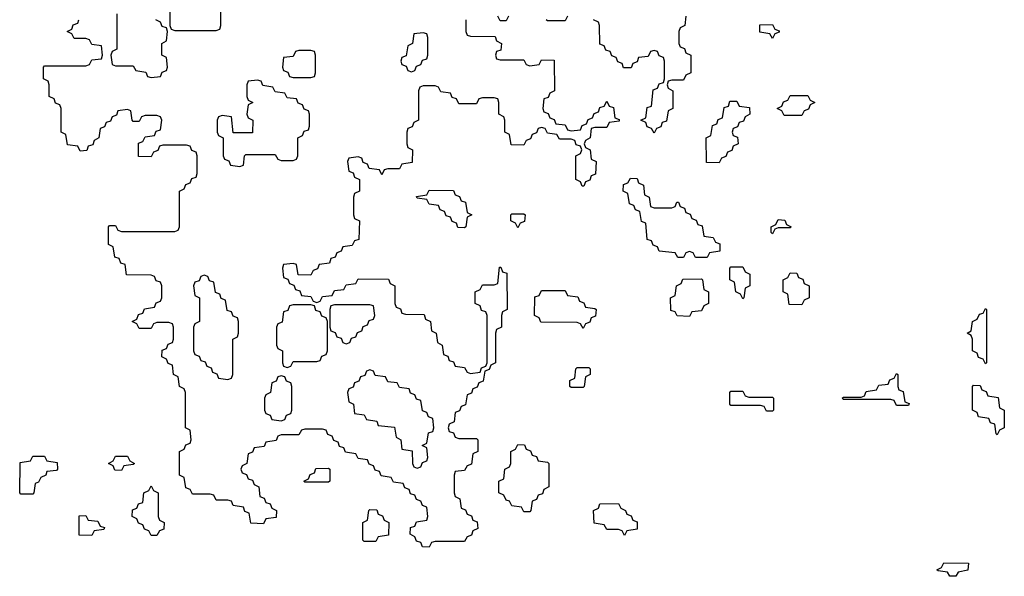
# Model space of a CAD drawing. Header units: inches. Extents: x 2886961 to 3052306, y 543424 to 918523.
# Tile 17 of 117: x 2895306 to 2898634, y 755148 to 757030. Entities that reach past the tile are written whole.
import ezdxf

# ---------------------------------------------------------------- set-up
doc = ezdxf.new("R2010")
doc.units = ezdxf.units.IN
doc.header["$MEASUREMENT"] = 0
doc.layers.add('C8795', color=7, linetype='Continuous')

msp = doc.modelspace()

# ---------------------------------------------------------------- linework, layer by layer
at = {"layer": 'C8795', "color": 6}
for points in [[(2895814, 757090), (2895814, 757010), (2895818, 756998), (2895830, 756994), (2895970, 756994), (2895982, 756998), (2895986, 757010), (2895987.3, 757112.7)], [(2896814, 757030), (2896814, 756990), (2896818, 756978), (2896830, 756974), (2896912.7, 756972.7), (2896918, 756958), (2896934, 756950), (2896932.7, 756927.3), (2896918, 756922), (2896914, 756910), (2896918, 756898), (2896930, 756894), (2897010, 756894), (2897018, 756878), (2897030, 756874), (2897062, 756878), (2897070, 756894), (2897112.7, 756892.7), (2897114, 756790), (2897098, 756782), (2897092.7, 756767.3), (2897078, 756762), (2897074, 756730), (2897078, 756718), (2897092.7, 756712.7), (2897098, 756698), (2897112.7, 756692.7), (2897118, 756678), (2897150, 756674), (2897158, 756658), (2897170, 756654), (2897202, 756658), (2897207.3, 756672.7), (2897222, 756678), (2897227.3, 756692.7), (2897242, 756698), (2897247.3, 756712.7), (2897262, 756718), (2897267.3, 756732.7), (2897282, 756738), (2897290, 756754), (2897298, 756738), (2897312.7, 756732.7), (2897318, 756698), (2897332.7, 756692.7), (2897332.7, 756687.3), (2897298, 756682), (2897290, 756666), (2897250, 756666), (2897238, 756662), (2897234, 756630), (2897218, 756622), (2897214, 756610), (2897218, 756598), (2897234, 756590), (2897238, 756558), (2897254, 756550), (2897252.7, 756507.3), (2897238, 756502), (2897232.7, 756487.3), (2897218, 756482), (2897212.7, 756467.3), (2897207.3, 756467.3), (2897202, 756482), (2897186, 756490), (2897186, 756570), (2897202, 756578), (2897206, 756590), (2897202, 756602), (2897187.3, 756607.3), (2897182, 756622), (2897170, 756626), (2897130, 756626), (2897122, 756642), (2897090, 756646), (2897082, 756662), (2897070, 756666), (2897058, 756662), (2897052.7, 756647.3), (2897038, 756642), (2897032.7, 756627.3), (2897018, 756622), (2897010, 756606), (2896967.3, 756607.3), (2896962, 756642), (2896946, 756650), (2896946, 756690), (2896942, 756702), (2896926, 756710), (2896926, 756750), (2896922, 756762), (2896910, 756766), (2896870, 756766), (2896858, 756762), (2896850, 756746), (2896790, 756746), (2896782, 756762), (2896767.3, 756767.3), (2896762, 756782), (2896730, 756786), (2896722, 756802), (2896710, 756806), (2896670, 756806), (2896658, 756802), (2896654, 756790), (2896654, 756690), (2896638, 756682), (2896632.7, 756667.3), (2896618, 756662), (2896614, 756650), (2896614, 756610), (2896618, 756598), (2896634, 756590), (2896632.7, 756547.3), (2896598, 756542), (2896590, 756526), (2896550, 756526), (2896538, 756522), (2896530, 756506), (2896522, 756522), (2896487.3, 756527.3), (2896482, 756542), (2896467.3, 756547.3), (2896462, 756562), (2896450, 756566), (2896418, 756562), (2896414, 756550), (2896418, 756518), (2896432.7, 756512.7), (2896438, 756498), (2896454, 756490), (2896454, 756450), (2896438, 756442), (2896434, 756430), (2896434, 756370), (2896438, 756358), (2896454, 756350), (2896452.7, 756287.3), (2896438, 756282), (2896430, 756266), (2896398, 756262), (2896392.7, 756247.3), (2896378, 756242), (2896372.7, 756227.3), (2896358, 756222), (2896352.7, 756207.3), (2896318, 756202), (2896312.7, 756187.3), (2896298, 756182), (2896290, 756166), (2896247.3, 756167.3), (2896242, 756202), (2896230, 756206), (2896198, 756202), (2896194, 756190), (2896198, 756158), (2896212.7, 756152.7), (2896218, 756138), (2896232.7, 756132.7), (2896238, 756118), (2896252.7, 756112.7), (2896258, 756098), (2896290, 756094), (2896298, 756078), (2896310, 756074), (2896322, 756078), (2896330, 756094), (2896362, 756098), (2896370, 756114), (2896402, 756118), (2896410, 756134), (2896442, 756138), (2896450, 756154), (2896552.7, 756152.7), (2896558, 756138), (2896574, 756130), (2896574, 756070), (2896578, 756058), (2896592.7, 756052.7), (2896598, 756038), (2896610, 756034), (2896672.7, 756032.7), (2896678, 756018), (2896694, 756010), (2896698, 755978), (2896714, 755970), (2896718, 755938), (2896734, 755930), (2896738, 755898), (2896752.7, 755892.7), (2896758, 755878), (2896772.7, 755872.7), (2896778, 755858), (2896810, 755854), (2896818, 755838), (2896830, 755834), (2896862, 755838), (2896867.3, 755852.7), (2896882, 755858), (2896886, 755870), (2896886, 756030), (2896882, 756042), (2896867.3, 756047.3), (2896862, 756062), (2896846, 756070), (2896846, 756110), (2896862, 756118), (2896870, 756134), (2896910, 756134), (2896922, 756138), (2896927.3, 756192.7), (2896932.7, 756192.7), (2896938, 756178), (2896952.7, 756172.7), (2896954, 756050), (2896938, 756042), (2896934, 756030), (2896934, 755990), (2896918, 755982), (2896914, 755970), (2896914, 755870), (2896898, 755862), (2896892.7, 755847.3), (2896878, 755842), (2896872.7, 755807.3), (2896858, 755802), (2896852.7, 755787.3), (2896838, 755782), (2896832.7, 755767.3), (2896818, 755762), (2896812.7, 755727.3), (2896798, 755722), (2896792.7, 755707.3), (2896778, 755702), (2896774, 755670), (2896758, 755662), (2896754, 755650), (2896758, 755638), (2896772.7, 755632.7), (2896778, 755618), (2896790, 755614), (2896850, 755614), (2896854, 755610), (2896854, 755570), (2896838, 755562), (2896832.7, 755527.3), (2896818, 755522), (2896810, 755506), (2896778, 755502), (2896774, 755490), (2896774, 755430), (2896778, 755418), (2896794, 755410), (2896798, 755378), (2896812.7, 755372.7), (2896818, 755358), (2896832.7, 755352.7), (2896838, 755338), (2896852.7, 755332.7), (2896854, 755310), (2896838, 755302), (2896832.7, 755287.3), (2896818, 755282), (2896810, 755266), (2896710, 755266), (2896698, 755262), (2896690, 755246), (2896667.3, 755247.3), (2896662, 755262), (2896647.3, 755267.3), (2896642, 755282), (2896626, 755290), (2896627.3, 755312.7), (2896642, 755318), (2896647.3, 755332.7), (2896682, 755338), (2896686, 755350), (2896682, 755382), (2896667.3, 755387.3), (2896662, 755402), (2896647.3, 755407.3), (2896642, 755422), (2896627.3, 755427.3), (2896622, 755442), (2896607.3, 755447.3), (2896602, 755462), (2896570, 755466), (2896562, 755482), (2896527.3, 755487.3), (2896522, 755502), (2896507.3, 755507.3), (2896502, 755522), (2896487.3, 755527.3), (2896482, 755542), (2896450, 755546), (2896442, 755562), (2896407.3, 755567.3), (2896402, 755582), (2896387.3, 755587.3), (2896382, 755602), (2896367.3, 755607.3), (2896362, 755622), (2896347.3, 755627.3), (2896342, 755642), (2896330, 755646), (2896270, 755646), (2896258, 755642), (2896250, 755626), (2896190, 755626), (2896178, 755622), (2896172.7, 755607.3), (2896138, 755602), (2896132.7, 755587.3), (2896098, 755582), (2896092.7, 755567.3), (2896078, 755562), (2896074, 755530), (2896058, 755522), (2896054, 755510), (2896058, 755498), (2896072.7, 755492.7), (2896078, 755478), (2896092.7, 755472.7), (2896098, 755458), (2896114, 755450), (2896118, 755418), (2896132.7, 755412.7), (2896138, 755398), (2896152.7, 755392.7), (2896158, 755378), (2896174, 755370), (2896172.7, 755347.3), (2896138, 755342), (2896130, 755326), (2896087.3, 755327.3), (2896082, 755362), (2896067.3, 755367.3), (2896062, 755382), (2896027.3, 755387.3), (2896022, 755402), (2896010, 755406), (2895970, 755406), (2895962, 755422), (2895950, 755426), (2895890, 755426), (2895882, 755442), (2895867.3, 755447.3), (2895862, 755482), (2895846, 755490), (2895846, 755570), (2895862, 755578), (2895867.3, 755592.7), (2895882, 755598), (2895886, 755610), (2895882, 755642), (2895866, 755650), (2895866, 755770), (2895862, 755782), (2895846, 755790), (2895842, 755822), (2895826, 755830), (2895822, 755862), (2895807.3, 755867.3), (2895802, 755882), (2895786, 755890), (2895787.3, 755912.7), (2895802, 755918), (2895807.3, 755932.7), (2895822, 755938), (2895826, 755950), (2895826, 755990), (2895822, 756002), (2895810, 756006), (2895770, 756006), (2895758, 756002), (2895750, 755986), (2895710, 755986), (2895702, 756002), (2895686, 756010), (2895702, 756018), (2895707.3, 756032.7), (2895722, 756038), (2895727.3, 756052.7), (2895762, 756058), (2895767.3, 756072.7), (2895782, 756078), (2895786, 756090), (2895786, 756130), (2895782, 756142), (2895767.3, 756147.3), (2895762, 756162), (2895750, 756166), (2895667.3, 756167.3), (2895662, 756202), (2895647.3, 756207.3), (2895642, 756222), (2895627.3, 756227.3), (2895622, 756262), (2895606, 756270), (2895606, 756330), (2895610, 756334), (2895630, 756334), (2895638, 756318), (2895650, 756314), (2895830, 756314), (2895842, 756318), (2895846, 756330), (2895846, 756450), (2895862, 756458), (2895867.3, 756472.7), (2895882, 756478), (2895887.3, 756492.7), (2895902, 756498), (2895906, 756510), (2895906, 756570), (2895902, 756582), (2895887.3, 756587.3), (2895882, 756602), (2895870, 756606), (2895790, 756606), (2895778, 756602), (2895772.7, 756587.3), (2895758, 756582), (2895750, 756566), (2895707.3, 756567.3), (2895707.3, 756612.7), (2895722, 756618), (2895730, 756634), (2895762, 756638), (2895767.3, 756652.7), (2895782, 756658), (2895786, 756690), (2895782, 756702), (2895770, 756706), (2895730, 756706), (2895718, 756702), (2895710, 756686), (2895690, 756686), (2895686, 756690), (2895682, 756722), (2895670, 756726), (2895638, 756722), (2895632.7, 756707.3), (2895618, 756702), (2895612.7, 756687.3), (2895598, 756682), (2895592.7, 756667.3), (2895578, 756662), (2895574, 756630), (2895558, 756622), (2895552.7, 756607.3), (2895538, 756602), (2895532.7, 756587.3), (2895510, 756586), (2895502, 756602), (2895467.3, 756607.3), (2895462, 756642), (2895446, 756650), (2895446, 756730), (2895442, 756742), (2895427.3, 756747.3), (2895422, 756762), (2895406, 756770), (2895406, 756810), (2895402, 756822), (2895386, 756830), (2895386, 756870), (2895390, 756874), (2895530, 756874), (2895542, 756878), (2895550, 756894), (2895582, 756898), (2895586, 756910), (2895582, 756942), (2895550, 756946), (2895542, 756962), (2895530, 756966), (2895490, 756966), (2895482, 756982), (2895466, 756990), (2895482, 756998), (2895487.3, 757012.7), (2895502, 757018), (2895506, 757030)], [(2895634, 757050), (2895634, 756930), (2895618, 756922), (2895614, 756910), (2895618, 756878), (2895630, 756874), (2895690, 756874), (2895698, 756858), (2895732.7, 756852.7), (2895738, 756838), (2895750, 756834), (2895782, 756838), (2895787.3, 756852.7), (2895802, 756858), (2895806, 756870), (2895802, 756902), (2895786, 756910), (2895786, 756950), (2895802, 756958), (2895806, 756990), (2895802, 757002), (2895787.3, 757007.3), (2895782, 757022), (2895766, 757030)], [(2896958, 757042), (2896950, 757026), (2896930, 757026), (2896922, 757042)], [(2897158, 757042), (2897150, 757026), (2897090, 757026), (2897086, 757030)], [(2897558, 757042), (2897554, 757010), (2897538, 757002), (2897534, 756990), (2897534, 756950), (2897538, 756938), (2897552.7, 756932.7), (2897558, 756918), (2897574, 756910), (2897574, 756850), (2897558, 756842), (2897550, 756826), (2897510, 756826), (2897498, 756822), (2897494, 756810), (2897498, 756798), (2897514, 756790), (2897514, 756730), (2897498, 756722), (2897492.7, 756687.3), (2897478, 756682), (2897472.7, 756667.3), (2897458, 756662), (2897450, 756646), (2897442, 756662), (2897427.3, 756667.3), (2897422, 756682), (2897406, 756690), (2897422, 756698), (2897427.3, 756732.7), (2897442, 756738), (2897447.3, 756792.7), (2897462, 756798), (2897467.3, 756812.7), (2897482, 756818), (2897486, 756830), (2897486, 756890), (2897482, 756902), (2897467.3, 756907.3), (2897462, 756922), (2897450, 756926), (2897438, 756922), (2897430, 756906), (2897398, 756902), (2897392.7, 756887.3), (2897378, 756882), (2897372.7, 756867.3), (2897347.3, 756867.3), (2897342, 756882), (2897327.3, 756887.3), (2897322, 756902), (2897307.3, 756907.3), (2897302, 756922), (2897287.3, 756927.3), (2897282, 756942), (2897267.3, 756947.3), (2897266, 757010), (2897262, 757022), (2897246, 757030)]]:
    msp.add_lwpolyline(points, dxfattribs=at)
for points in [[(2897850, 756966), (2897842, 756982), (2897807.3, 756987.3), (2897807.3, 757012.7), (2897850, 757014), (2897858, 756998), (2897872.7, 756992.7), (2897872.7, 756987.3), (2897858, 756982)], [(2896670, 756986), (2896638, 756982), (2896634, 756950), (2896618, 756942), (2896612.7, 756907.3), (2896598, 756902), (2896594, 756890), (2896598, 756878), (2896612.7, 756872.7), (2896618, 756858), (2896630, 756854), (2896642, 756858), (2896647.3, 756872.7), (2896662, 756878), (2896667.3, 756892.7), (2896682, 756898), (2896686, 756910), (2896686, 756970), (2896682, 756982)], [(2896290, 756926), (2896250, 756926), (2896238, 756922), (2896230, 756906), (2896198, 756902), (2896194, 756870), (2896198, 756858), (2896212.7, 756852.7), (2896218, 756838), (2896230, 756834), (2896290, 756834), (2896302, 756838), (2896306, 756850), (2896306, 756910), (2896302, 756922)], [(2896110, 756826), (2896078, 756822), (2896074, 756810), (2896074, 756770), (2896078, 756758), (2896094, 756750), (2896078, 756742), (2896074, 756710), (2896078, 756698), (2896094, 756690), (2896092.7, 756647.3), (2896027.3, 756647.3), (2896022, 756702), (2895990, 756706), (2895978, 756702), (2895974, 756690), (2895974, 756650), (2895978, 756638), (2895994, 756630), (2895994, 756570), (2895998, 756558), (2896012.7, 756552.7), (2896018, 756538), (2896050, 756534), (2896062, 756538), (2896066, 756570), (2896070, 756574), (2896170, 756574), (2896178, 756558), (2896190, 756554), (2896230, 756554), (2896242, 756558), (2896246, 756570), (2896246, 756630), (2896262, 756638), (2896267.3, 756652.7), (2896282, 756658), (2896286, 756670), (2896286, 756710), (2896282, 756722), (2896267.3, 756727.3), (2896262, 756742), (2896247.3, 756747.3), (2896242, 756762), (2896210, 756766), (2896202, 756782), (2896170, 756786), (2896162, 756802), (2896127.3, 756807.3), (2896122, 756822)], [(2897890, 756706), (2897882, 756722), (2897866, 756730), (2897882, 756738), (2897887.3, 756752.7), (2897902, 756758), (2897910, 756774), (2897970, 756774), (2897978, 756758), (2897994, 756750), (2897978, 756742), (2897972.7, 756727.3), (2897958, 756722), (2897950, 756706)], [(2897670, 756546), (2897627.3, 756547.3), (2897626, 756630), (2897642, 756638), (2897647.3, 756672.7), (2897662, 756678), (2897667.3, 756692.7), (2897682, 756698), (2897687.3, 756732.7), (2897702, 756738), (2897706, 756754), (2897730, 756754), (2897738, 756738), (2897772.7, 756732.7), (2897774, 756710), (2897758, 756702), (2897752.7, 756687.3), (2897738, 756682), (2897732.7, 756667.3), (2897718, 756662), (2897714, 756650), (2897718, 756638), (2897732.7, 756632.7), (2897734, 756610), (2897718, 756602), (2897712.7, 756587.3), (2897698, 756582), (2897692.7, 756567.3), (2897678, 756562)], [(2897450, 756394), (2897510, 756394), (2897522, 756398), (2897527.3, 756412.7), (2897532.7, 756412.7), (2897538, 756398), (2897552.7, 756392.7), (2897558, 756378), (2897572.7, 756372.7), (2897578, 756358), (2897592.7, 756352.7), (2897598, 756338), (2897612.7, 756332.7), (2897618, 756298), (2897650, 756294), (2897658, 756278), (2897672.7, 756272.7), (2897672.7, 756247.3), (2897638, 756242), (2897630, 756226), (2897590, 756226), (2897582, 756242), (2897570, 756246), (2897558, 756242), (2897550, 756226), (2897530, 756226), (2897522, 756242), (2897467.3, 756247.3), (2897462, 756262), (2897447.3, 756267.3), (2897442, 756282), (2897427.3, 756287.3), (2897422, 756342), (2897407.3, 756347.3), (2897402, 756382), (2897387.3, 756387.3), (2897382, 756402), (2897367.3, 756407.3), (2897362, 756442), (2897346, 756450), (2897347.3, 756472.7), (2897362, 756478), (2897370, 756494), (2897392.7, 756492.7), (2897398, 756478), (2897414, 756470), (2897418, 756438), (2897434, 756430), (2897438, 756398)], [(2896810, 756326), (2896787.3, 756327.3), (2896782, 756342), (2896767.3, 756347.3), (2896762, 756362), (2896747.3, 756367.3), (2896742, 756382), (2896727.3, 756387.3), (2896722, 756402), (2896690, 756406), (2896682, 756422), (2896650, 756426), (2896647.3, 756432.7), (2896682, 756438), (2896690, 756454), (2896772.7, 756452.7), (2896778, 756438), (2896792.7, 756432.7), (2896798, 756418), (2896812.7, 756412.7), (2896818, 756378), (2896834, 756370), (2896818, 756362), (2896814, 756330)], [(2896990, 756326), (2896982, 756342), (2896966, 756350), (2896966, 756370), (2896970, 756374), (2897010, 756374), (2897014, 756370), (2897012.7, 756347.3), (2896998, 756342)], [(2897850, 756306), (2897846, 756310), (2897846, 756330), (2897862, 756338), (2897870, 756354), (2897892.7, 756352.7), (2897898, 756338), (2897914, 756330), (2897910, 756326), (2897870, 756326), (2897858, 756322)], [(2897750, 756086), (2897742, 756102), (2897726, 756110), (2897722, 756142), (2897706, 756150), (2897706, 756190), (2897710, 756194), (2897750, 756194), (2897758, 756178), (2897774, 756170), (2897774, 756130), (2897758, 756122), (2897754, 756090)], [(2895930, 756166), (2895918, 756162), (2895912.7, 756147.3), (2895898, 756142), (2895894, 756130), (2895898, 756098), (2895914, 756090), (2895914, 756010), (2895898, 756002), (2895894, 755990), (2895894, 755910), (2895898, 755898), (2895912.7, 755892.7), (2895918, 755878), (2895932.7, 755872.7), (2895938, 755858), (2895952.7, 755852.7), (2895958, 755838), (2895972.7, 755832.7), (2895978, 755818), (2896010, 755814), (2896022, 755818), (2896026, 755830), (2896026, 755950), (2896042, 755958), (2896046, 755970), (2896046, 756010), (2896042, 756022), (2896027.3, 756027.3), (2896022, 756042), (2896007.3, 756047.3), (2896002, 756082), (2895987.3, 756087.3), (2895982, 756102), (2895967.3, 756107.3), (2895962, 756142), (2895947.3, 756147.3), (2895942, 756162)], [(2897950, 756066), (2897907.3, 756067.3), (2897902, 756102), (2897886, 756110), (2897886, 756150), (2897902, 756158), (2897910, 756174), (2897932.7, 756172.7), (2897938, 756158), (2897952.7, 756152.7), (2897958, 756138), (2897974, 756130), (2897974, 756090), (2897958, 756082)], [(2897570, 756026), (2897528.4, 756028.4), (2897522, 756042), (2897507.3, 756047.3), (2897506, 756090), (2897522, 756098), (2897526, 756130), (2897542, 756138), (2897547.3, 756152.7), (2897610, 756154), (2897614, 756150), (2897618, 756118), (2897634, 756110), (2897634, 756070), (2897618, 756062), (2897610, 756046), (2897578, 756042)], [(2897210, 755986), (2897202, 756002), (2897190, 756006), (2897067.3, 756007.3), (2897062, 756022), (2897046, 756030), (2897047.3, 756092.7), (2897062, 756098), (2897070, 756114), (2897150, 756114), (2897158, 756098), (2897192.7, 756092.7), (2897198, 756078), (2897212.7, 756072.7), (2897218, 756058), (2897250, 756054), (2897254, 756050), (2897252.7, 756027.3), (2897238, 756022), (2897232.7, 756007.3), (2897218, 756002)], [(2896290, 756066), (2896230, 756066), (2896218, 756062), (2896212.7, 756047.3), (2896198, 756042), (2896192.7, 756007.3), (2896178, 756002), (2896174, 755990), (2896174, 755930), (2896178, 755918), (2896194, 755910), (2896194, 755870), (2896198, 755858), (2896210, 755854), (2896222, 755858), (2896230, 755874), (2896310, 755874), (2896322, 755878), (2896327.3, 755892.7), (2896342, 755898), (2896346, 755910), (2896346, 756010), (2896342, 756022), (2896327.3, 756027.3), (2896322, 756042), (2896307.3, 756047.3), (2896302, 756062)], [(2896490, 756066), (2896370, 756066), (2896358, 756062), (2896354, 756050), (2896354, 755990), (2896358, 755978), (2896372.7, 755972.7), (2896378, 755958), (2896392.7, 755952.7), (2896398, 755938), (2896410, 755934), (2896422, 755938), (2896427.3, 755952.7), (2896442, 755958), (2896447.3, 755972.7), (2896462, 755978), (2896467.3, 755992.7), (2896482, 755998), (2896487.3, 756012.7), (2896502, 756018), (2896506, 756030), (2896502, 756062)], [(2898570, 755866), (2898562, 755882), (2898547.3, 755887.3), (2898542, 755902), (2898526, 755910), (2898526, 755950), (2898522, 755962), (2898508, 755970), (2898522, 755978), (2898526, 756010), (2898542, 756018), (2898550, 756034), (2898562, 756038), (2898570, 756054), (2898574, 756050), (2898574, 755870)], [(2896190, 755826), (2896178, 755822), (2896172.7, 755807.3), (2896158, 755802), (2896154, 755770), (2896138, 755762), (2896134, 755750), (2896134, 755710), (2896138, 755698), (2896152.7, 755692.7), (2896158, 755678), (2896190, 755674), (2896202, 755678), (2896207.3, 755692.7), (2896222, 755698), (2896226, 755710), (2896226, 755790), (2896222, 755802), (2896207.3, 755807.3), (2896202, 755822)], [(2896490, 755846), (2896478, 755842), (2896472.7, 755827.3), (2896458, 755822), (2896452.7, 755807.3), (2896438, 755802), (2896432.7, 755787.3), (2896418, 755782), (2896414, 755770), (2896418, 755738), (2896434, 755730), (2896438, 755698), (2896470, 755694), (2896478, 755678), (2896512.7, 755672.7), (2896518, 755658), (2896572.7, 755652.7), (2896578, 755618), (2896594, 755610), (2896598, 755578), (2896632.7, 755572.7), (2896634, 755530), (2896638, 755518), (2896650, 755514), (2896662, 755518), (2896667.3, 755532.7), (2896682, 755538), (2896686, 755550), (2896682, 755582), (2896666, 755590), (2896682, 755598), (2896687.3, 755632.7), (2896702, 755638), (2896706, 755650), (2896702, 755682), (2896687.3, 755687.3), (2896682, 755702), (2896667.3, 755707.3), (2896662, 755742), (2896647.3, 755747.3), (2896642, 755762), (2896627.3, 755767.3), (2896622, 755782), (2896590, 755786), (2896582, 755802), (2896550, 755806), (2896542, 755822), (2896507.3, 755827.3), (2896502, 755842)], [(2897170, 755786), (2897166, 755790), (2897166, 755810), (2897182, 755818), (2897186, 755850), (2897190, 755854), (2897230, 755854), (2897234, 755850), (2897234, 755830), (2897218, 755822), (2897214, 755790), (2897210, 755786)], [(2898270, 755726), (2898262, 755742), (2898250, 755746), (2898090, 755746), (2898086, 755750), (2898090, 755754), (2898150, 755754), (2898162, 755758), (2898167.3, 755772.7), (2898202, 755778), (2898210, 755794), (2898242, 755798), (2898247.3, 755812.7), (2898262, 755818), (2898270, 755834), (2898274, 755830), (2898274, 755790), (2898278, 755778), (2898292.7, 755772.7), (2898298, 755738), (2898312.7, 755732.7), (2898310, 755726)], [(2898610, 755626), (2898606, 755630), (2898602, 755662), (2898587.3, 755667.3), (2898582, 755682), (2898547.3, 755687.3), (2898542, 755702), (2898526, 755710), (2898526, 755790), (2898530, 755794), (2898552.7, 755792.7), (2898558, 755778), (2898572.7, 755772.7), (2898578, 755758), (2898612.7, 755752.7), (2898618, 755718), (2898634, 755710), (2898634, 755650), (2898618, 755642)], [(2897770, 755754), (2897850, 755754), (2897854, 755750), (2897854, 755710), (2897850, 755706), (2897830, 755706), (2897822, 755722), (2897810, 755726), (2897710, 755726), (2897706, 755730), (2897706, 755770), (2897710, 755774), (2897750, 755774), (2897758, 755758)], [(2897010, 755366), (2897002, 755382), (2896970, 755386), (2896962, 755402), (2896950, 755406), (2896942, 755422), (2896926, 755430), (2896926, 755470), (2896942, 755478), (2896946, 755510), (2896962, 755518), (2896966, 755530), (2896966, 755570), (2896982, 755578), (2896990, 755594), (2897012.7, 755592.7), (2897018, 755578), (2897032.7, 755572.7), (2897038, 755558), (2897052.7, 755552.7), (2897058, 755538), (2897090, 755534), (2897094, 755530), (2897094, 755450), (2897078, 755442), (2897072.7, 755427.3), (2897058, 755422), (2897052.7, 755407.3), (2897038, 755402), (2897034, 755370), (2897030, 755366)], [(2895310, 755426), (2895306, 755430), (2895307.3, 755532.7), (2895342, 755538), (2895350, 755554), (2895390, 755554), (2895398, 755538), (2895432.7, 755532.7), (2895434, 755510), (2895430, 755506), (2895398, 755502), (2895394, 755490), (2895378, 755482), (2895370, 755466), (2895358, 755462), (2895354, 755430), (2895350, 755426)], [(2895650, 755506), (2895627.3, 755507.3), (2895622, 755522), (2895606, 755530), (2895622, 755538), (2895630, 755554), (2895670, 755554), (2895678, 755538), (2895694, 755530), (2895690, 755526), (2895658, 755522)], [(2896270, 755466), (2896266, 755470), (2896282, 755478), (2896287.3, 755492.7), (2896302, 755498), (2896307.3, 755512.7), (2896350, 755514), (2896354, 755510), (2896354, 755470), (2896350, 755466)], [(2895750, 755286), (2895742, 755302), (2895727.3, 755307.3), (2895722, 755322), (2895707.3, 755327.3), (2895702, 755342), (2895686, 755350), (2895687.3, 755372.7), (2895702, 755378), (2895707.3, 755392.7), (2895722, 755398), (2895726, 755430), (2895742, 755438), (2895750, 755454), (2895758, 755438), (2895774, 755430), (2895774, 755350), (2895778, 755338), (2895794, 755330), (2895792.7, 755307.3), (2895778, 755302), (2895770, 755286)], [(2897350, 755286), (2897342, 755302), (2897330, 755306), (2897290, 755306), (2897282, 755322), (2897247.3, 755327.3), (2897246, 755370), (2897262, 755378), (2897267.3, 755392.7), (2897330, 755394), (2897338, 755378), (2897354, 755370), (2897358, 755358), (2897372.7, 755352.7), (2897378, 755338), (2897392.7, 755332.7), (2897392.7, 755307.3), (2897358, 755302)], [(2896470, 755266), (2896466, 755270), (2896466, 755330), (2896482, 755338), (2896486, 755370), (2896490, 755374), (2896512.7, 755372.7), (2896518, 755358), (2896532.7, 755352.7), (2896538, 755338), (2896554, 755330), (2896552.7, 755287.3), (2896518, 755282), (2896510, 755266)], [(2895550, 755286), (2895507.3, 755287.3), (2895507.3, 755352.7), (2895530, 755354), (2895538, 755338), (2895570, 755334), (2895578, 755318), (2895592.7, 755312.7), (2895590, 755306), (2895558, 755302)], [(2898450, 755148), (2898442, 755162), (2898410, 755166), (2898406, 755170), (2898422, 755178), (2898430, 755194), (2898512.7, 755192.7), (2898511.1, 755168.8), (2898478, 755162), (2898470, 755148)]]:
    msp.add_lwpolyline(points, close=True, dxfattribs=at)

doc.saveas('drawing.dxf')
